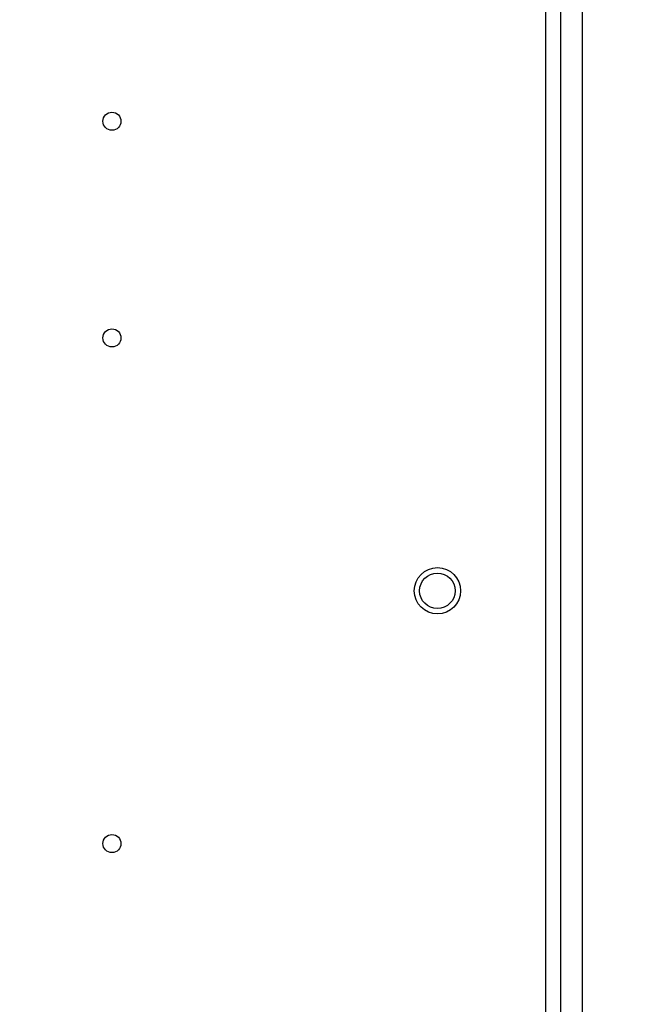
# Model space of a CAD drawing. Header units: millimetres. Extents: x 0 to 420, y 0 to 297.
# Tile 125 of 138: x 220 to 237, y 179 to 207. Entities that reach past the tile are written whole.
import ezdxf

# ---------------------------------------------------------------- set-up
doc = ezdxf.new("R2010")
doc.units = ezdxf.units.MM
doc.styles.add('SLDTEXTSTYLE0', font='TXT', dxfattribs={"width": 0.75})
doc.dimstyles.new('SLDDIMSTYLE0', dxfattribs={"dimtxt": 3.5, "dimasz": 3.302, "dimexe": 0, "dimexo": 0.0625, "dimgap": 0.875, "dimtad": 1, "dimlfac": 5, "dimrnd": 1e-09, "dimzin": 12, "dimdsep": 46, "dimtxsty": 'SLDTEXTSTYLE0', "dimsah": 1, "dimcen": 0.09, "dimadec": 0, "dimazin": 3, "dimtfac": 1, "dimtofl": 0, "dimtmove": 0, "dimatfit": 3, "dimfxl": 1, "dimfrac": 2, "dimtolj": 1, "dimtzin": 12, "dimarcsym": 0})

# ---------------------------------------------------------------- blocks, each defined once
blk = doc.blocks.new('_D_2')
at = {"color": 7, "linetype": 'Continuous', "lineweight": 18}
for p, q in [((185.436, 191.755), (185.436, 250.846)), ((235.436, 223.755), (235.436, 250.846)), ((235.436, 249.846), (185.436, 249.846))]:
    blk.add_line(p, q, dxfattribs=at)
for points in [[(185.436, 249.846), (188.738, 249.338), (188.738, 250.354)], [(235.436, 249.846), (232.134, 250.354), (232.134, 249.338)]]:
    blk.add_solid(points, dxfattribs=at)
at = {"color": 7, "linetype": 'Continuous', "lineweight": 18, "insert": (206.557, 254.358), "char_height": 3.5, "attachment_point": 1, "style": 'SLDTEXTSTYLE0'}
blk.add_mtext('250', dxfattribs=at)
blk = doc.blocks.new('_D_5')
at = {"color": 7, "linetype": 'Continuous', "lineweight": 18}
for p, q in [((186.436, 221.355), (271.003, 221.355)), ((270.003, 160.155), (270.003, 221.355)), ((186.436, 160.155), (271.003, 160.155))]:
    blk.add_line(p, q, dxfattribs=at)
for points in [[(270.003, 221.355), (269.495, 218.053), (270.511, 218.053)], [(270.003, 160.155), (270.511, 163.457), (269.495, 163.457)]]:
    blk.add_solid(points, dxfattribs=at)
at = {"color": 7, "linetype": 'Continuous', "lineweight": 18, "insert": (265.491, 186.876), "char_height": 3.5, "attachment_point": 1, "rotation": 90, "style": 'SLDTEXTSTYLE0'}
blk.add_mtext('306', dxfattribs=at)

msp = doc.modelspace()

# ---------------------------------------------------------------- linework, layer by layer
at = {"color": 7, "linetype": 'Continuous', "lineweight": 25}
for p, q in [((234.436, 157.7553), (234.436, 223.7553)), ((234.836, 222.7553), (234.836, 158.7553)), ((235.436, 222.5714), (235.436, 158.9393))]:
    msp.add_line(p, q, dxfattribs=at)
for centre, radius in [((222.436, 203.7553), 0.25), ((222.436, 197.7553), 0.25), ((231.436, 190.7553), 0.64), ((231.436, 190.7553), 0.4917), ((222.436, 183.7553), 0.25)]:
    msp.add_circle(centre, radius, dxfattribs=at)

# ---------------------------------------------------------------- dimensions: what is measured, and where the dimension line sits
at = {"color": 7, "linetype": 'Continuous', "lineweight": 18}
dim = msp.add_linear_dim(base=(185.436, 249.8462), p1=(235.436, 222.7553), p2=(185.436, 190.7553), dimstyle='SLDDIMSTYLE0', dxfattribs=at)
dim.commit()
dim.dimension.update_dxf_attribs({"geometry": '_D_2', "text_midpoint": (210.436, 249.8462), "dimtype": 160})
dim = msp.add_linear_dim(base=(270.0027, 221.3553), p1=(185.436, 160.1553), p2=(185.436, 221.3553), angle=90, dimstyle='SLDDIMSTYLE0', dxfattribs=at)
dim.commit()
dim.dimension.update_dxf_attribs({"geometry": '_D_5', "text_midpoint": (270.0027, 190.7553), "dimtype": 160})

doc.saveas('drawing.dxf')
